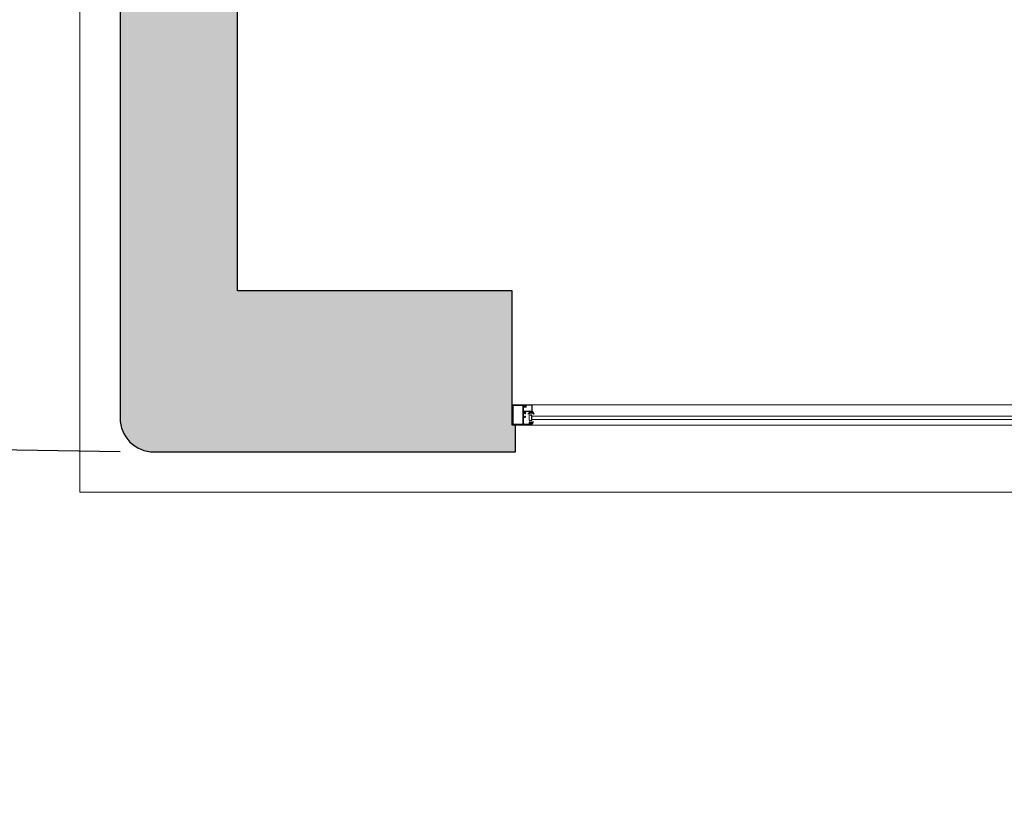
# Model space of a CAD drawing. Header units: feet. Extents: x 1537802 to 2072561, y 4461723 to 4732600.
# Tile 6 of 113: x 1562546 to 1565484, y 4670439 to 4672788. Entities that reach past the tile are written whole.
import ezdxf

# ---------------------------------------------------------------- set-up
doc = ezdxf.new("R2010")
doc.units = ezdxf.units.FT
doc.header["$MEASUREMENT"] = 0
doc.linetypes.add('HIDDEN-2-1', pattern=[3, 2, -1])
doc.layers.add('002-SETKA', color=7, linetype='FENCE-WIREN-06-5')
doc.layers.add('CAM', color=154, linetype='Continuous')
doc.layers.add('gor', color=251, linetype='Continuous', lineweight=5)
doc.linetypes.add('FENCE-WIREN-06-5', pattern='A,2.5,[140,kai-shp.shx,S=0.6,R=0,X=0,Y=0],5,[140,kai-shp.shx,S=0.6,R=180,X=0,Y=0],2.5', length=10)

msp = doc.modelspace()

# ---------------------------------------------------------------- hatches: boundary and pattern name
at = {"lineweight": 0}
h = msp.add_hatch(dxfattribs=at)
h.set_pattern_fill('AR-CONC', color=256, scale=30)
h.set_pattern_definition([(50, (1928464.02, 4798801.17), (215.178055, -18.82564), [22.5, -247.5]), (355, (1928464.02, 4798801.17), (-41.6254, 225.65764), [18, -198]), (100.451444, (1928481.95, 4798799.6), (173.55265, 206.832), [19.12206, -210.34263]), (46.1842, (1928464.02, 4798861.17), (320.1724, -49.65578), [33.75, -371.25]), (96.63564, (1928490.7, 4798857.03), (280.39858, 292.23558), [28.6831, -315.51413]), (351.18416, (1928464.02, 4798861.17), (280.39858, 292.23558), [27, -297]), (21, (1928494.02, 4798846.17), (179.072116, -120.78567), [22.5, -247.5]), (326, (1928494.02, 4798846.17), (72.9946, 217.54501), [18, -198]), (71.451445, (1928508.95, 4798836.1), (252.06671, 96.75935), [19.12206, -210.34263]), (37.5, (1928464.02, 4798801.165), (3.647957, 99.868156), [0, -195.6, 0, -201, 0, -198.75]), (7.5, (1928464.02, 4798801.17), (78.92086, 118.323514), [0, -114.6, 0, -191.1, 0, -75.75]), (327.5, (1928397.12, 4798801.165), (160.146731, -6.766462), [0, -75, 0, -234, 0, -310.5]), (317.5, (1928367.12, 4798801.17), (174.95585, 30.031495), [0, -97.5, 0, -155.4, 0, -220.5])])
edge = h.paths.add_edge_path()
edge.add_arc((1562945.5, 4677829.2), 100, 90, 180)
edge.add_line((1562845.5, 4677829.2), (1562845.5, 4671599.2))
edge.add_arc((1562945.5, 4671599.2), 100, 180, 270)
edge.add_line((1562945.5, 4671499.2), (1564025.5, 4671499.2))
edge.add_line((1564025.5, 4671499.2), (1564025.5, 4671579.2))
edge.add_line((1564025.5, 4671579.2), (1564015.5, 4671579.2))
edge.add_line((1564015.5, 4671579.2), (1564015.5, 4671979.2))
edge.add_line((1564015.5, 4671979.2), (1563195.5, 4671979.2))
edge.add_line((1563195.5, 4671979.2), (1563195.5, 4677579.2))
edge.add_line((1563195.5, 4677579.2), (1570119.1, 4677579.2))
edge.add_line((1570119.1, 4677579.2), (1570354.5, 4677343.9))
edge.add_line((1570354.5, 4677343.9), (1570637.3, 4677626.7))
edge.add_line((1570637.3, 4677626.7), (1570538.3, 4677725.7))
edge.add_line((1570538.3, 4677725.7), (1571591.9, 4678779.3))
edge.add_line((1571591.9, 4678779.3), (1571754.5, 4678616.7))
edge.add_line((1571754.5, 4678616.7), (1571825.2, 4678687.4))
edge.add_line((1571825.2, 4678687.4), (1571662.6, 4678850))
edge.add_line((1571662.6, 4678850), (1571818.2, 4679005.6))
edge.add_line((1571818.2, 4679005.6), (1571641.4, 4679182.4))
edge.add_line((1571641.4, 4679182.4), (1570227.2, 4677768.1))
edge.add_line((1570227.2, 4677768.1), (1569993.6, 4678001.8))
edge.add_line((1569993.6, 4678001.8), (1569993.6, 4680094.5))
edge.add_line((1569993.6, 4680094.5), (1572553.6, 4680094.5))
edge.add_line((1572553.6, 4680094.5), (1572242.4, 4679783.4))
edge.add_line((1572242.4, 4679783.4), (1572419.2, 4679606.6))
edge.add_line((1572419.2, 4679606.6), (1572652.6, 4679840))
edge.add_line((1572652.6, 4679840), (1573501.1, 4678991.4))
edge.add_line((1573501.1, 4678991.4), (1572511.1, 4678001.5))
edge.add_line((1572511.1, 4678001.5), (1572482.8, 4678029.8))
edge.add_line((1572482.8, 4678029.8), (1572412.1, 4677959.1))
edge.add_line((1572412.1, 4677959.1), (1572511.1, 4677860.1))
edge.add_line((1572511.1, 4677860.1), (1573571.8, 4678920.7))
edge.add_line((1573571.8, 4678920.7), (1576357.8, 4676134.7))
edge.add_line((1576357.8, 4676134.7), (1575297.1, 4675074.1))
edge.add_line((1575297.1, 4675074.1), (1575367.8, 4675003.4))
edge.add_line((1575367.8, 4675003.4), (1576428.5, 4676064))
edge.add_line((1576428.5, 4676064), (1576895.2, 4675597.3))
edge.add_line((1576895.2, 4675597.3), (1577178, 4675880.2))
edge.add_line((1577178, 4675880.2), (1578033.6, 4676735.8))
edge.add_line((1578033.6, 4676735.8), (1578866, 4676735.8))
edge.add_line((1578866, 4676735.8), (1578866, 4674784.2))
edge.add_line((1578866, 4674784.2), (1578274, 4674784.2))
edge.add_line((1578274, 4674784.2), (1577718.2, 4675340))
edge.add_line((1577718.2, 4675340), (1577435.4, 4675057.2))
edge.add_line((1577435.4, 4675057.2), (1578460.7, 4674031.9))
edge.add_line((1578460.7, 4674031.9), (1578107.1, 4673678.3))
edge.add_line((1578107.1, 4673678.3), (1578206.1, 4673579.3))
edge.add_line((1578206.1, 4673579.3), (1578248.5, 4673536.9))
edge.add_line((1578248.5, 4673536.9), (1578390, 4673395.5))
edge.add_line((1578390, 4673395.5), (1579066, 4674072.4))
edge.add_line((1579066, 4674072.4), (1579066, 4677127))
edge.add_line((1579066, 4677127), (1578866, 4677127))
edge.add_line((1578866, 4677127), (1578866, 4676885.8))
edge.add_line((1578866, 4676885.8), (1577971.5, 4676885.8))
edge.add_line((1577971.5, 4676885.8), (1577072, 4675986.2))
edge.add_line((1577072, 4675986.2), (1576404.6, 4676653.6))
edge.add_line((1576404.6, 4676653.6), (1577728.1, 4677977))
edge.add_line((1577728.1, 4677977), (1578866, 4677977))
edge.add_line((1578866, 4677977), (1578866, 4677927))
edge.add_line((1578866, 4677927), (1579066, 4677927))
edge.add_line((1579066, 4677927), (1579066, 4678327))
edge.add_line((1579066, 4678327), (1578866, 4678327))
edge.add_line((1578866, 4678327), (1578866, 4678107))
edge.add_line((1578866, 4678107), (1577649.7, 4678107))
edge.add_line((1577649.7, 4678107), (1576300.4, 4676757.8))
edge.add_line((1576300.4, 4676757.8), (1573361.2, 4679697))
edge.add_line((1573361.2, 4679697), (1573921.2, 4679697))
edge.add_line((1573921.2, 4679697), (1573921.2, 4679857))
edge.add_line((1573921.2, 4679857), (1575616, 4679857))
edge.add_line((1575616, 4679857), (1575616, 4680257))
edge.add_line((1575616, 4680257), (1569593.6, 4680257))
edge.add_line((1569593.6, 4680257), (1569593.6, 4677929.2))
edge.add_line((1569593.6, 4677929.2), (1562945.5, 4677929.2))
h.paths.add_polyline_path([(1573890, 4673808.3), (1574215.3, 4674133.6), (1574427.4, 4673921.5), (1574102.1, 4673596.2)], flags=17)
h.paths.add_polyline_path([(1572955.5, 4671479.2), (1572955.5, 4671979.2), (1573495.5, 4671979.2), (1573849.1, 4671625.6), (1573592.2, 4671368.8), (1573580.8, 4671380.2), (1573467.6, 4671267.1), (1573255.5, 4671479.2)])
h.paths.add_polyline_path([(1568315.5, 4671979.2), (1568315.5, 4671579.2), (1568285.5, 4671579.2), (1568285.5, 4671499.2), (1568775.5, 4671499.2), (1568775.5, 4671979.2)], flags=17)
edge = h.paths.add_edge_path()
edge.add_line((1576190.8, 4671762), (1576452.5, 4671500.4))
edge.add_arc((1576661.1, 4671793.9), 360, 234.5931, 395.4069)
edge.add_line((1576954.5, 4672002.5), (1576692.9, 4672264.1))
edge.add_line((1576692.9, 4672264.1), (1576190.8, 4671762))
h.paths.add_polyline_path([(1579066, 4679127), (1579066, 4680257), (1577546, 4680257), (1577546, 4679857), (1578666, 4679857), (1578666, 4679657), (1578866, 4679657), (1578866, 4679127)], flags=17)
edge = h.paths.add_edge_path()
edge.add_line((1582202.8, 4681561.3), (1580343, 4681561.3))
edge.add_line((1580343, 4681561.3), (1580343, 4674411.3))
edge.add_line((1580343, 4674411.3), (1580142.8, 4674347.9))
edge.add_arc((1580667.2, 4674443.8), 533.1, 190.365, 267.3798)
edge.add_line((1580642.8, 4673911.3), (1580742.8, 4673911.3))
edge.add_line((1580742.8, 4673911.3), (1580742.8, 4674461.3))
edge.add_line((1580742.8, 4674461.3), (1580642.8, 4674461.3))
edge.add_line((1580642.8, 4674461.3), (1580642.8, 4676861.3))
edge.add_line((1580642.8, 4676861.3), (1583222.8, 4676861.3))
edge.add_line((1583222.8, 4676861.3), (1583222.8, 4676961.3))
edge.add_line((1583222.8, 4676961.3), (1580642.8, 4676961.3))
edge.add_line((1580642.8, 4676961.3), (1580642.8, 4678891.3))
edge.add_line((1580642.8, 4678891.3), (1583932.8, 4678891.3))
edge.add_line((1583932.8, 4678891.3), (1583932.8, 4678991.3))
edge.add_line((1583932.8, 4678991.3), (1580642.8, 4678991.3))
edge.add_line((1580642.8, 4678991.3), (1580642.8, 4681091.3))
edge.add_line((1580642.8, 4681091.3), (1580802.8, 4681091.3))
edge.add_line((1580802.8, 4681091.3), (1580802.8, 4681261.3))
edge.add_line((1580802.8, 4681261.3), (1582202.8, 4681261.3))
edge.add_line((1582202.8, 4681261.3), (1582202.8, 4681561.3))
h.paths.add_polyline_path([(1582702.8, 4681561.3), (1582702.8, 4681261.3), (1584742.8, 4681261.3), (1584742.8, 4681061.3), (1584852.8, 4681061.3), (1584852.8, 4678991.3), (1584732.8, 4678991.3), (1584732.8, 4678891.3), (1584852.8, 4678891.3), (1584852.8, 4674411.3), (1584742.8, 4674411.3), (1584742.8, 4673911.3), (1585302.8, 4673911.3), (1585302.8, 4674411.3), (1585192.8, 4674411.3), (1585192.8, 4681051.3), (1585312.8, 4681051.3), (1585312.8, 4681261.3), (1589272.8, 4681261.3), (1589272.8, 4681061.3), (1589392.8, 4681061.3), (1589392.8, 4674411.3), (1589272.8, 4674411.3), (1589272.8, 4673911.3), (1589792.8, 4673911.3), (1589792.8, 4674411.3), (1589692.8, 4674411.3), (1589692.8, 4681041.3), (1589772.8, 4681041.3), (1589772.8, 4681261.3), (1590272.8, 4681261.3), (1590272.8, 4681411.3), (1590247.8, 4681411.3), (1590247.8, 4681561.3), (1590147.8, 4681561.3), (1590147.8, 4682091.3), (1589747.8, 4682091.3), (1589747.8, 4681561.3)])
h.paths.add_polyline_path([(1592587.8, 4681561.3), (1592587.8, 4685891.3), (1589747.8, 4685891.3), (1589747.8, 4682951.3), (1589947.8, 4682951.3), (1589947.8, 4685491.3), (1590147.8, 4685491.3), (1590147.8, 4685691.3), (1592187.8, 4685691.3), (1592187.8, 4685491.3), (1592387.8, 4685491.3), (1592387.8, 4681561.3), (1591047.8, 4681561.3), (1591047.8, 4681411.3), (1591022.8, 4681411.3), (1591022.8, 4681261.3), (1593792.8, 4681261.3), (1593792.8, 4681061.3), (1593902.8, 4681061.3), (1593902.8, 4674411.3), (1593792.8, 4674411.3), (1593792.8, 4673911.3), (1594282.8, 4673911.3), (1594282.8, 4674411.3), (1594182.8, 4674411.3), (1594182.8, 4681061.3), (1594272.8, 4681061.3), (1594272.8, 4681261.3), (1598242.8, 4681261.3), (1598242.8, 4681061.3), (1598332.8, 4681061.3), (1598332.8, 4674411.3), (1598232.8, 4674411.3), (1598232.8, 4673911.3), (1598762.8, 4673911.3), (1598762.8, 4674521.3), (1598642.8, 4674521.3), (1598642.8, 4676921.3), (1601112.8, 4676921.3), (1601112.8, 4677731.3), (1601012.8, 4677731.3), (1601012.8, 4677021.3), (1598642.8, 4677021.3), (1598642.8, 4679106.7), (1599472.8, 4679106.7), (1599472.8, 4679206.7), (1598642.8, 4679206.7), (1598642.8, 4681061.3), (1598762.8, 4681061.3), (1598762.8, 4681261.3), (1600442.8, 4681261.3), (1600442.8, 4679206.7), (1600342.8, 4679206.7), (1600342.8, 4679106.7), (1600612.8, 4679106.7), (1600612.8, 4679206.7), (1600542.8, 4679206.7), (1600542.8, 4681261.3), (1601342.8, 4681261.3), (1601342.8, 4681061.3), (1601682.8, 4681061.3), (1602821.4, 4679206.7), (1601482.8, 4679206.7), (1601482.8, 4679106.7), (1602882.8, 4679106.7), (1605642.8, 4674611.3), (1605642.8, 4674411.3), (1604702.8, 4674411.3), (1604702.8, 4673911.3), (1606402.8, 4673911.3), (1606402.8, 4673971.3), (1601742.9, 4681561.3)])
h.paths.add_polyline_path([(1603852.8, 4673911.3), (1603852.8, 4674251.3), (1603012.8, 4674251.3), (1603012.8, 4673911.3)], flags=17)
at = {"layer": 'gor', "lineweight": 9}
h = msp.add_hatch(dxfattribs=at)
h.set_pattern_fill('ANSI37', color=256, scale=0.545448, angle=450, style=0)
h.set_pattern_definition([(315, (1552208.2665, 4676678.3953), (1.22456526, 1.22456526), []), (45, (1552208.2665, 4676678.3953), (-1.22456526, 1.22456526), [])])
h.paths.add_polyline_path([(1564067.4, 4671613.9), (1564063.9, 4671612.1, -0.556642), (1564063.1, 4671612.6), (1564063.1, 4671613.6, -0.273399), (1564063.4, 4671614.2), (1564070.7, 4671618.2, -0.51413), (1564071.7, 4671617.7), (1564071.8, 4671617.2), (1564075.5, 4671617.2), (1564075.6, 4671618.8, -0.651549), (1564076.6, 4671619.1, -0.097661), (1564080.9, 4671612, -0.81914), (1564080.2, 4671611.6, 0.331465)])
h = msp.add_hatch(dxfattribs=at)
h.set_pattern_fill('ANSI37', color=256, scale=0.545448, angle=450, style=0)
h.set_pattern_definition([(135, (1550259.9967, 4673472.5116), (-1.22456526, -1.22456526), []), (225, (1550259.9967, 4673472.5116), (1.22456526, -1.22456526), [])])
edge = h.paths.add_edge_path()
edge.add_line((1564073.3, 4671587.9), (1564072.5, 4671586.7))
edge.add_arc((1564072.6, 4671586.6), 0.218, 145, 270)
edge.add_line((1564072.6, 4671586.4), (1564073.6, 4671586.4))
edge.add_line((1564073.6, 4671586.4), (1564075.1, 4671588.3))
edge.add_arc((1564075.4, 4671588.1), 0.273, -35, 140, ccw=False)
edge.add_line((1564075.6, 4671587.9), (1564074.7, 4671586.7))
edge.add_arc((1564074.9, 4671586.6), 0.218, 145, 270)
edge.add_line((1564074.9, 4671586.4), (1564075.3, 4671586.4))
edge.add_arc((1564075.3, 4671588), 1.64, 270, 325)
edge.add_line((1564076.6, 4671587.1), (1564078, 4671589))
edge.add_arc((1564078.3, 4671588.8), 0.436, -25, 145, ccw=False)
edge.add_line((1564078.7, 4671588.6), (1564077.6, 4671586.5))
edge.add_arc((1564092.8, 4671579.3), 16.8, 154.4286, 164.0296)
edge.add_arc((1564076.2, 4671584), 0.436, 270, 344.0296, ccw=False)
edge.add_line((1564076.2, 4671583.6), (1564075.7, 4671583.6))
edge.add_line((1564075.7, 4671583.6), (1564075.7, 4671584.7))
edge.add_line((1564075.7, 4671584.7), (1564073.3, 4671584.7))
edge.add_arc((1564073.3, 4671584.1), 0.545, 89.8682, 180)
edge.add_line((1564072.7, 4671584.1), (1564072.7, 4671583.5))
edge.add_line((1564072.7, 4671583.5), (1564073.5, 4671583.5))
edge.add_arc((1564073.5, 4671583.4), 0.109, -11.9061, 90, ccw=False)
edge.add_arc((1564072.1, 4671583.6), 1.51, 268.5363, 351.5756, ccw=False)
edge.add_line((1564072, 4671582.1), (1564071.2, 4671582.1))
edge.add_line((1564071.2, 4671582.1), (1564070.1, 4671582.1))
edge.add_arc((1564070.1, 4671583.6), 1.53, 189.3291, 271.2462, ccw=False)
edge.add_arc((1564068.7, 4671583.4), 0.109, 90, 192.7665, ccw=False)
edge.add_line((1564068.7, 4671583.5), (1564069.5, 4671583.5))
edge.add_line((1564069.5, 4671583.5), (1564069.5, 4671584.1))
edge.add_arc((1564068.9, 4671584.1), 0.545, 0, 90)
edge.add_line((1564068.9, 4671584.7), (1564065.6, 4671584.7))
edge.add_arc((1564065.6, 4671584.9), 0.218, 180, 270, ccw=False)
edge.add_line((1564065.4, 4671584.9), (1564065.4, 4671586.6))
edge.add_arc((1564065.6, 4671586.6), 0.218, 79.6097, 180, ccw=False)
edge.add_arc((1564065, 4671583.2), 3.7, 51.6649, 79.6097, ccw=False)
edge.add_arc((1564067.6, 4671586.5), 0.545, 231.6649, 305)
edge.add_line((1564067.9, 4671586.1), (1564067.9, 4671586.1))
edge.add_arc((1564067.8, 4671586.3), 0.218, 305, 395)
edge.add_line((1564068, 4671586.4), (1564066.4, 4671588.6))
edge.add_arc((1564066.8, 4671588.8), 0.436, 35, 205, ccw=False)
edge.add_line((1564067.2, 4671589), (1564068.9, 4671586.7))
edge.add_arc((1564069, 4671586.8), 0.218, 215, 320)
edge.add_line((1564069.2, 4671586.6), (1564070.6, 4671588.3))
edge.add_arc((1564070.8, 4671588.1), 0.273, -35, 140, ccw=False)
edge.add_line((1564071, 4671587.9), (1564070.2, 4671586.7))
edge.add_arc((1564070.3, 4671586.6), 0.218, 145, 270)
edge.add_line((1564070.3, 4671586.4), (1564071.3, 4671586.4))
edge.add_line((1564071.3, 4671586.4), (1564072.9, 4671588.3))
edge.add_arc((1564073.1, 4671588.1), 0.273, -35, 140, ccw=False)
edge = h.paths.add_edge_path(flags=16)
edge.add_arc((1564070.6, 4671583.3), 0.327, 180, 268.2055)
edge.add_arc((1564071.1, 4671605.1), 22.1, 268.7015, 271.2985)
edge.add_arc((1564071.6, 4671583.3), 0.327, 271.7945, 360)
edge.add_line((1564071.9, 4671583.3), (1564071.9, 4671584.5))
edge.add_arc((1564071.6, 4671584.5), 0.327, 0, 90)
edge.add_line((1564071.6, 4671584.8), (1564070.6, 4671584.8))
edge.add_arc((1564070.6, 4671584.5), 0.327, 90, 180)
edge.add_line((1564070.3, 4671584.5), (1564070.3, 4671583.3))

# ---------------------------------------------------------------- linework, layer by layer
at = {"linetype": 'ByBlock', "lineweight": 9, "ltscale": 0.5, "elevation": -26089.3}
msp.add_lwpolyline([(1573355.5, 4671379.2), (1571755.5, 4671379.2), (1571755.5, 4670439.2), (1569755.5, 4670439.2), (1569755.5, 4671379.2), (1562725.5, 4671379.2), (1562725.5, 4678049.2), (1563831.3, 4678049.2)], dxfattribs=at)
at = {"color": 1, "linetype": 'HIDDEN-2-1', "lineweight": 9, "ltscale": 2, "elevation": -26089.3}
msp.add_lwpolyline([(1606402.8, 4673911.3), (1606402.8, 4673872.4), (1579008.5, 4673872.4), (1577075.7, 4671938.1), (1577075.7, 4671379.2), (1576388.4, 4671379.2), (1575517.7, 4670508.5), (1574084.8, 4670508.5), (1573214.1, 4671379.2), (1562725.5, 4671379.2), (1562725.5, 4677929.2), (1562945.5, 4677929.2)], dxfattribs=at)
at = {"lineweight": 30, "elevation": -26089.3}
msp.add_lwpolyline([(1562845.5, 4677829.2), (1562845.5, 4671599.2, 0.414214), (1562945.5, 4671499.2), (1564025.5, 4671499.2), (1564025.5, 4671579.2), (1564015.5, 4671579.2), (1564015.5, 4671979.2), (1563195.5, 4671979.2), (1563195.5, 4677579.2)], format="xyb", dxfattribs=at)
at = {"linetype": 'ByBlock', "lineweight": 9, "ltscale": 0.5, "elevation": -26089.3}
for points in [[(1564015.5, 4671579.2), (1564015.5, 4671639.2), (1568315.5, 4671639.2), (1568315.5, 4671579.2)], [(1565656.9, 4671595.9), (1564073.9, 4671595.9), (1564073.9, 4671605.9), (1565656.9, 4671605.9)]]:
    msp.add_lwpolyline(points, close=True, dxfattribs=at)
at = {"lineweight": 9, "elevation": -26089.3}
msp.add_lwpolyline([(1564015.5, 4671579.2), (1564075, 4671579.2, 0.414214), (1564075.2, 4671579.4), (1564075.2, 4671584.1, 0.414216), (1564074.7, 4671584.7), (1564073.6, 4671584.7, 0.341994), (1564072.6, 4671583.9, 0.490316), (1564072.7, 4671583.8), (1564073.8, 4671583.8), (1564073.8, 4671580.9), (1564068.4, 4671580.9), (1564068.4, 4671583.8), (1564069.2, 4671583.8, 0.490316), (1564069.3, 4671583.9, 0.341994), (1564068.4, 4671584.7), (1564067.1, 4671584.7), (1564067.1, 4671584), (1564066, 4671584), (1564066, 4671582.9), (1564067.1, 4671582.9), (1564067.1, 4671581.4), (1564048.8, 4671581.4), (1564048.8, 4671582.9), (1564049.9, 4671582.9), (1564049.9, 4671584), (1564048.8, 4671584), (1564048.8, 4671592.5), (1564048.3, 4671593.1), (1564048.8, 4671593.6), (1564048.8, 4671602.1), (1564053.4, 4671602.1, 0.414214), (1564054.5, 4671603.2), (1564054.5, 4671604.8, 0.414214), (1564053.7, 4671605.6), (1564053, 4671605.6), (1564053, 4671603.6), (1564048.8, 4671603.6), (1564048.8, 4671614.1), (1564053, 4671614.1), (1564053, 4671612.1), (1564053.7, 4671612.1, 0.414214), (1564054.5, 4671612.9), (1564054.5, 4671614.3), (1564054.5, 4671617.9, 0.414214), (1564053.4, 4671619), (1564052.7, 4671619), (1564052.7, 4671616.3), (1564048.8, 4671616.3), (1564048.8, 4671626.1), (1564048.3, 4671626.7), (1564048.8, 4671627.2), (1564048.8, 4671637), (1564052.7, 4671637), (1564052.7, 4671634.3), (1564053.4, 4671634.3, 0.414214), (1564054.5, 4671635.4), (1564054.5, 4671639.2), (1564015.5, 4671639.2), (1564015.5, 4671579.2)], format="xyb", dxfattribs=at)
msp.add_lwpolyline([(1564017.7, 4671637), (1564046.7, 4671637), (1564046.7, 4671581.4), (1564017.7, 4671581.4), (1564017.7, 4671637)], dxfattribs=at)
msp.add_lwpolyline([(1564055.3, 4671634.6, -0.414214), (1564054.8, 4671634.1), (1564052.2, 4671634.1), (1564051.8, 4671634.9, 0.414205), (1564051.3, 4671635), (1564049.7, 4671634.1, 0.772881), (1564050, 4671632.8), (1564056.1, 4671632.8, 0.414231), (1564056.6, 4671633.3), (1564056.6, 4671637.9), (1564074, 4671637.9), (1564074, 4671620.5), (1564049.7, 4671620.5, 0.414214), (1564049.4, 4671620.2), (1564049.4, 4671619.8, 0.256041), (1564049.5, 4671619.6), (1564051.9, 4671618.1, 0.538245), (1564052.2, 4671618.3), (1564052.2, 4671619.2), (1564059.1, 4671619.2), (1564059.5, 4671618.9), (1564059.8, 4671619.2), (1564066.4, 4671619.2), (1564066.7, 4671618.9), (1564067, 4671619.2), (1564071.8, 4671619.2), (1564071.8, 4671619.1, 0.371334), (1564072.3, 4671618.6), (1564074, 4671618.4), (1564074.9, 4671618.4, 0.413739), (1564075.2, 4671618.7), (1564075.2, 4671638.7, 0.414214), (1564074.7, 4671639.2), (1564055.3, 4671639.2, 0.414214), (1564054.8, 4671638.7), (1564054.8, 4671638.4, 0.414214), (1564055.3, 4671637.9), (1564055.3, 4671637.9)], format="xyb", close=True, dxfattribs=at)
at = {"layer": '002-SETKA', "ltscale": 0.3, "elevation": -26089.3}
msp.add_lwpolyline([(1562845.5, 4671499.2), (1560932.9, 4671530.4)], dxfattribs=at)
at = {"layer": 'CAM', "lineweight": 9, "elevation": -26089.3}
for points in [[(1564073.9, 4671609.7), (1564073.9, 4671592.2), (1564067.6, 4671592.2), (1564065.5, 4671594.4), (1564065.5, 4671607.5), (1564067.6, 4671609.7)], [(1564073.1, 4671608.9), (1564068, 4671608.9), (1564066.2, 4671607.2), (1564066.2, 4671594.7), (1564068, 4671593), (1564073.1, 4671593)]]:
    msp.add_lwpolyline(points, close=True, dxfattribs=at)
at = {"layer": 'gor', "lineweight": 9, "elevation": -26089.3}
for points in [[(1564063.4, 4671614.2), (1564070.7, 4671618.2, -0.51413), (1564071.7, 4671617.7), (1564071.8, 4671617.2), (1564075.5, 4671617.2), (1564075.6, 4671618.8, -0.651549), (1564076.6, 4671619.1, -0.097661), (1564080.9, 4671612, -0.81914), (1564080.2, 4671611.6, 0.331465), (1564067.4, 4671613.9), (1564063.9, 4671612.1, -0.556642), (1564063.1, 4671612.6), (1564063.1, 4671613.6, -0.273399)], [(1564073.3, 4671587.9), (1564072.5, 4671586.7, 0.606815), (1564072.6, 4671586.4), (1564073.6, 4671586.4), (1564075.1, 4671588.3, -0.957292), (1564075.6, 4671587.9), (1564074.7, 4671586.7, 0.606815), (1564074.9, 4671586.4), (1564075.3, 4671586.4, 0.244698), (1564076.6, 4671587.1), (1564078, 4671589, -0.916331), (1564078.7, 4671588.6), (1564077.6, 4671586.5, 0.041917), (1564076.6, 4671583.9, -0.334739), (1564076.2, 4671583.6), (1564075.7, 4671583.6), (1564075.7, 4671584.7), (1564073.3, 4671584.7, 0.414887), (1564072.7, 4671584.1), (1564072.7, 4671583.5), (1564073.5, 4671583.5, -0.476473), (1564073.6, 4671583.4, -0.379062), (1564072, 4671582.1), (1564071.2, 4671582.1), (1564070.1, 4671582.1, -0.373473), (1564068.6, 4671583.4, -0.481087), (1564068.7, 4671583.5), (1564069.5, 4671583.5), (1564069.5, 4671584.1, 0.414214), (1564068.9, 4671584.7), (1564065.6, 4671584.7, -0.414214), (1564065.4, 4671584.9), (1564065.4, 4671586.6, -0.468383), (1564065.6, 4671586.8, -0.12254), (1564067.2, 4671586.1, 0.331373), (1564067.9, 4671586.1), (1564067.9, 4671586.1, 0.414214), (1564068, 4671586.4), (1564066.4, 4671588.6, -0.916331), (1564067.2, 4671589), (1564068.9, 4671586.7, 0.493145), (1564069.2, 4671586.6), (1564070.6, 4671588.3, -0.957292), (1564071, 4671587.9), (1564070.2, 4671586.7, 0.606815), (1564070.3, 4671586.4), (1564071.3, 4671586.4), (1564072.9, 4671588.3, -0.957292)], [(1564070.3, 4671583.3, 0.40507), (1564070.6, 4671583, 0.011332), (1564071.6, 4671583, 0.40507), (1564071.9, 4671583.3), (1564071.9, 4671584.5, 0.414214), (1564071.6, 4671584.8), (1564070.6, 4671584.8, 0.414214), (1564070.3, 4671584.5)]]:
    msp.add_lwpolyline(points, format="xyb", close=True, dxfattribs=at)

doc.saveas('drawing.dxf')
